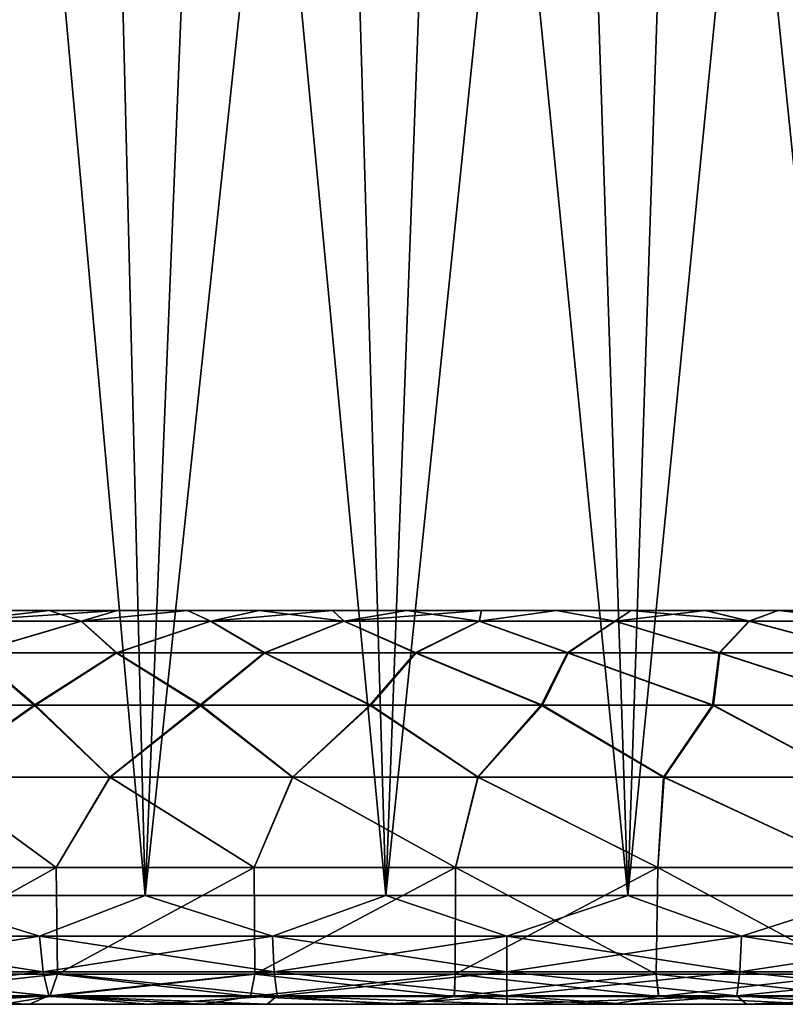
# Model space of a CAD drawing. Header units: millimetres. Extents: x -682 to 137, y -14 to 967.
# Tile 219 of 256: x -25 to 14, y 0 to 50. Entities that reach past the tile are written whole.
import ezdxf

# ---------------------------------------------------------------- set-up
doc = ezdxf.new("R2010")
doc.units = ezdxf.units.MM
doc.header["$LTSCALE"] = 65.185185
for name, color, linetype in [('4033', 7, 'CONTINUOUS'), ('4034', 7, 'CONTINUOUS'), ('4035', 7, 'CONTINUOUS'), ('4039', 7, 'CONTINUOUS'), ('4044', 7, 'CONTINUOUS'), ('4046', 7, 'CONTINUOUS'), ('4047', 7, 'CONTINUOUS'), ('4063', 7, 'CONTINUOUS')]:
    doc.layers.add(name, color=color, linetype=linetype)

msp = doc.modelspace()

# ---------------------------------------------------------------- linework, layer by layer
at = {"layer": '4033', "color": 7, "linetype": 'CONTINUOUS', "true_color": 0xa2afbf}
for points in [[(-88.899, 0, -97.504), (-84.299, 0, -101.506), (-15.396, 0, -98.263), (-88.899, 0, -97.504)], [(-25.572, 0, -96.119), (-88.899, 0, -97.504), (-15.396, 0, -98.263), (-25.572, 0, -96.119)], [(-84.299, 0, 101.506), (-88.899, 0, 97.504), (84.299, 0, 101.506), (-84.299, 0, 101.506)], [(84.299, 0, 101.506), (-88.899, 0, 97.504), (-5.064, 0, 99.333), (84.299, 0, 101.506)], [(-5.064, 0, 99.333), (-88.899, 0, 97.504), (-15.401, 0, 98.262), (-5.064, 0, 99.333)], [(-15.401, 0, 98.262), (-88.899, 0, 97.504), (-25.577, 0, 96.118), (-15.401, 0, 98.262)], [(84.299, 0, -101.506), (88.899, 0, -97.504), (-84.299, 0, -101.506), (84.299, 0, -101.506)], [(-84.299, 0, -101.506), (88.899, 0, -97.504), (5.349, 0, -99.319), (-84.299, 0, -101.506)], [(-79.515, 0, -105.296), (84.299, 0, -101.506), (-84.299, 0, -101.506), (-79.515, 0, -105.296)], [(-15.396, 0, -98.263), (-84.299, 0, -101.506), (-5.058, 0, -99.333), (-15.396, 0, -98.263)], [(-5.058, 0, -99.333), (-84.299, 0, -101.506), (5.349, 0, -99.319), (-5.058, 0, -99.333)], [(-79.515, 0, 105.296), (-84.299, 0, 101.506), (79.515, 0, 105.296), (-79.515, 0, 105.296)], [(79.515, 0, 105.296), (-84.299, 0, 101.506), (84.299, 0, 101.506), (79.515, 0, 105.296)], [(79.515, 0, -105.296), (84.299, 0, -101.506), (-79.515, 0, -105.296), (79.515, 0, -105.296)], [(-74.575, 0, -108.851), (79.515, 0, -105.296), (-79.515, 0, -105.296), (-74.575, 0, -108.851)], [(-74.575, 0, 108.851), (-79.515, 0, 105.296), (74.575, 0, 108.851), (-74.575, 0, 108.851)], [(74.575, 0, 108.851), (-79.515, 0, 105.296), (79.515, 0, 105.296), (74.575, 0, 108.851)], [(74.575, 0, -108.851), (79.515, 0, -105.296), (-74.575, 0, -108.851), (74.575, 0, -108.851)], [(-69.465, 0, -112.18), (74.575, 0, -108.851), (-74.575, 0, -108.851), (-69.465, 0, -112.18)], [(-69.465, 0, 112.18), (-74.575, 0, 108.851), (69.465, 0, 112.18), (-69.465, 0, 112.18)], [(69.465, 0, 112.18), (-74.575, 0, 108.851), (74.575, 0, 108.851), (69.465, 0, 112.18)], [(69.465, 0, -112.18), (74.575, 0, -108.851), (-69.465, 0, -112.18), (69.465, 0, -112.18)], [(-64.204, 0, -115.272), (69.465, 0, -112.18), (-69.465, 0, -112.18), (-64.204, 0, -115.272)], [(-64.204, 0, 115.272), (-69.465, 0, 112.18), (64.204, 0, 115.272), (-64.204, 0, 115.272)], [(64.204, 0, 115.272), (-69.465, 0, 112.18), (69.465, 0, 112.18), (64.204, 0, 115.272)], [(64.204, 0, -115.272), (69.465, 0, -112.18), (-64.204, 0, -115.272), (64.204, 0, -115.272)], [(-58.821, 0, -118.11), (64.204, 0, -115.272), (-64.204, 0, -115.272), (-58.821, 0, -118.11)], [(-58.821, 0, 118.11), (-64.204, 0, 115.272), (58.821, 0, 118.11), (-58.821, 0, 118.11)], [(58.821, 0, 118.11), (-64.204, 0, 115.272), (64.204, 0, 115.272), (58.821, 0, 118.11)], [(58.821, 0, -118.11), (64.204, 0, -115.272), (-58.821, 0, -118.11), (58.821, 0, -118.11)], [(-53.3, 0, -120.702), (58.821, 0, -118.11), (-58.821, 0, -118.11), (-53.3, 0, -120.702)], [(-53.3, 0, 120.702), (-58.821, 0, 118.11), (53.3, 0, 120.702), (-53.3, 0, 120.702)], [(53.3, 0, 120.702), (-58.821, 0, 118.11), (58.821, 0, 118.11), (53.3, 0, 120.702)], [(53.3, 0, -120.702), (58.821, 0, -118.11), (-53.3, 0, -120.702), (53.3, 0, -120.702)], [(-47.662, 0, -123.037), (53.3, 0, -120.702), (-53.3, 0, -120.702), (-47.662, 0, -123.037)], [(-47.662, 0, 123.037), (-53.3, 0, 120.702), (47.662, 0, 123.037), (-47.662, 0, 123.037)], [(47.662, 0, 123.037), (-53.3, 0, 120.702), (53.3, 0, 120.702), (47.662, 0, 123.037)], [(47.662, 0, -123.037), (53.3, 0, -120.702), (-47.662, 0, -123.037), (47.662, 0, -123.037)], [(-41.938, 0, -125.104), (47.662, 0, -123.037), (-47.662, 0, -123.037), (-41.938, 0, -125.104)], [(-41.938, 0, 125.104), (-47.662, 0, 123.037), (41.938, 0, 125.104), (-41.938, 0, 125.104)], [(41.938, 0, 125.104), (-47.662, 0, 123.037), (47.662, 0, 123.037), (41.938, 0, 125.104)], [(41.938, 0, -125.104), (47.662, 0, -123.037), (-41.938, 0, -125.104), (41.938, 0, -125.104)], [(-36.111, 0, -126.908), (41.938, 0, -125.104), (-41.938, 0, -125.104), (-36.111, 0, -126.908)], [(-36.111, 0, 126.908), (-41.938, 0, 125.104), (36.111, 0, 126.908), (-36.111, 0, 126.908)], [(36.111, 0, 126.908), (-41.938, 0, 125.104), (41.938, 0, 125.104), (36.111, 0, 126.908)], [(36.111, 0, -126.908), (41.938, 0, -125.104), (-36.111, 0, -126.908), (36.111, 0, -126.908)], [(-30.206, 0, -128.443), (36.111, 0, -126.908), (-36.111, 0, -126.908), (-30.206, 0, -128.443)], [(-30.206, 0, 128.443), (-36.111, 0, 126.908), (30.206, 0, 128.443), (-30.206, 0, 128.443)], [(30.206, 0, 128.443), (-36.111, 0, 126.908), (36.111, 0, 126.908), (30.206, 0, 128.443)], [(30.206, 0, -128.443), (36.111, 0, -126.908), (-30.206, 0, -128.443), (30.206, 0, -128.443)], [(-24.251, 0, -129.699), (30.206, 0, -128.443), (-30.206, 0, -128.443), (-24.251, 0, -129.699)], [(-24.251, 0, 129.699), (-30.206, 0, 128.443), (24.251, 0, 129.699), (-24.251, 0, 129.699)], [(24.251, 0, 129.699), (-30.206, 0, 128.443), (30.206, 0, 128.443), (24.251, 0, 129.699)], [(24.251, 0, -129.699), (30.206, 0, -128.443), (-24.251, 0, -129.699), (24.251, 0, -129.699)], [(-18.231, 0, -130.68), (24.251, 0, -129.699), (-24.251, 0, -129.699), (-18.231, 0, -130.68)], [(-18.231, 0, 130.68), (-24.251, 0, 129.699), (18.231, 0, 130.68), (-18.231, 0, 130.68)], [(18.231, 0, 130.68), (-24.251, 0, 129.699), (24.251, 0, 129.699), (18.231, 0, 130.68)], [(18.231, 0, -130.68), (24.251, 0, -129.699), (-18.231, 0, -130.68), (18.231, 0, -130.68)], [(-12.17, 0, -131.384), (18.231, 0, -130.68), (-18.231, 0, -130.68), (-12.17, 0, -131.384)], [(-12.17, 0, 131.384), (-18.231, 0, 130.68), (12.17, 0, 131.384), (-12.17, 0, 131.384)], [(12.17, 0, 131.384), (-18.231, 0, 130.68), (18.231, 0, 130.68), (12.17, 0, 131.384)], [(12.17, 0, -131.384), (18.231, 0, -130.68), (-12.17, 0, -131.384), (12.17, 0, -131.384)], [(-6.099, 0, -131.806), (12.17, 0, -131.384), (-12.17, 0, -131.384), (-6.099, 0, -131.806)], [(-6.099, 0, 131.806), (-12.17, 0, 131.384), (6.099, 0, 131.806), (-6.099, 0, 131.806)], [(6.099, 0, 131.806), (-12.17, 0, 131.384), (12.17, 0, 131.384), (6.099, 0, 131.806)], [(6.099, 0, -131.806), (12.17, 0, -131.384), (-6.099, 0, -131.806), (6.099, 0, -131.806)], [(0, 0, -131.946), (6.099, 0, -131.806), (-6.099, 0, -131.806), (0, 0, -131.946)], [(0, 0, 131.946), (-6.099, 0, 131.806), (6.099, 0, 131.806), (0, 0, 131.946)], [(5.343, 0, 99.319), (84.299, 0, 101.506), (-5.064, 0, 99.333), (5.343, 0, 99.319)], [(15.689, 0, 98.216), (84.299, 0, 101.506), (5.343, 0, 99.319), (15.689, 0, 98.216)], [(5.349, 0, -99.319), (88.899, 0, -97.504), (15.694, 0, -98.216), (5.349, 0, -99.319)]]:
    msp.add_3dface(points, dxfattribs=at)
at = {"layer": '4034', "color": 7, "linetype": 'CONTINUOUS', "true_color": 0xa2afbf}
for points in [[(-30.467, 5.523, 133.487), (-18.379, 5.523, 135.68), (-26.5, 95.523, 124.675), (-30.467, 5.523, 133.487)], [(-26.5, 95.523, 124.675), (-18.379, 5.523, 135.68), (-20.632, 95.523, 125.779), (-26.5, 95.523, 124.675)], [(-20.632, 95.523, 125.779), (-18.379, 5.523, 135.68), (-14.719, 95.523, 126.607), (-20.632, 95.523, 125.779)], [(-18.379, 5.523, 135.68), (-6.143, 5.523, 136.782), (-14.719, 95.523, 126.607), (-18.379, 5.523, 135.68)], [(-14.719, 95.523, 126.607), (-6.143, 5.523, 136.782), (-8.774, 95.523, 127.158), (-14.719, 95.523, 126.607)], [(-8.774, 95.523, 127.158), (-6.143, 5.523, 136.782), (-2.809, 95.523, 127.429), (-8.774, 95.523, 127.158)], [(-6.143, 5.523, 136.782), (6.143, 5.523, 136.782), (-2.809, 95.523, 127.429), (-6.143, 5.523, 136.782)], [(-2.809, 95.523, 127.429), (6.143, 5.523, 136.782), (3.161, 95.523, 127.421), (-2.809, 95.523, 127.429)], [(3.161, 95.523, 127.421), (6.143, 5.523, 136.782), (9.125, 95.523, 127.133), (3.161, 95.523, 127.421)], [(6.143, 5.523, 136.782), (18.379, 5.523, 135.68), (9.125, 95.523, 127.133), (6.143, 5.523, 136.782)], [(9.125, 95.523, 127.133), (18.379, 5.523, 135.68), (15.069, 95.523, 126.566), (9.125, 95.523, 127.133)]]:
    msp.add_3dface(points, dxfattribs=at)
at = {"layer": '4035', "color": 7, "linetype": 'CONTINUOUS', "true_color": 0xa2afbf}
for points in [[(-18.379, 5.523, -135.68), (-30.467, 5.523, -133.487), (-20.632, 95.523, -125.779), (-18.379, 5.523, -135.68)], [(-20.632, 95.523, -125.779), (-30.467, 5.523, -133.487), (-26.5, 95.523, -124.675), (-20.632, 95.523, -125.779)], [(-14.719, 95.523, -126.607), (-18.379, 5.523, -135.68), (-20.632, 95.523, -125.779), (-14.719, 95.523, -126.607)], [(-6.143, 5.523, -136.782), (-18.379, 5.523, -135.68), (-8.774, 95.523, -127.158), (-6.143, 5.523, -136.782)], [(-8.774, 95.523, -127.158), (-18.379, 5.523, -135.68), (-14.719, 95.523, -126.607), (-8.774, 95.523, -127.158)], [(-2.809, 95.523, -127.429), (-6.143, 5.523, -136.782), (-8.774, 95.523, -127.158), (-2.809, 95.523, -127.429)], [(6.143, 5.523, -136.782), (-6.143, 5.523, -136.782), (3.161, 95.523, -127.421), (6.143, 5.523, -136.782)], [(3.161, 95.523, -127.421), (-6.143, 5.523, -136.782), (-2.809, 95.523, -127.429), (3.161, 95.523, -127.421)], [(9.125, 95.523, -127.133), (6.143, 5.523, -136.782), (3.161, 95.523, -127.421), (9.125, 95.523, -127.133)], [(18.379, 5.523, -135.68), (6.143, 5.523, -136.782), (15.069, 95.523, -126.566), (18.379, 5.523, -135.68)], [(15.069, 95.523, -126.566), (6.143, 5.523, -136.782), (9.125, 95.523, -127.133), (15.069, 95.523, -126.566)]]:
    msp.add_3dface(points, dxfattribs=at)
at = {"layer": '4039', "color": 7, "linetype": 'CONTINUOUS', "true_color": 0xa2afbf}
for points in [[(-46.878, 20, 23.77), (-48.441, 20, 20.393), (47.671, 20, 22.133), (-46.878, 20, 23.77)], [(47.671, 20, 22.133), (-48.441, 20, 20.393), (49.148, 20, 18.621), (47.671, 20, 22.133)], [(49.148, 20, 18.621), (-48.441, 20, 20.393), (-44.637, 20, 16.823), (49.148, 20, 18.621)], [(47.671, 20, -22.133), (49.148, 20, -18.621), (-48.441, 20, -20.393), (47.671, 20, -22.133)], [(-48.441, 20, -20.393), (49.148, 20, -18.621), (-44.621, 20, -16.805), (-48.441, 20, -20.393)], [(-46.878, 20, -23.77), (47.671, 20, -22.133), (-48.441, 20, -20.393), (-46.878, 20, -23.77)], [(-45.085, 20, 27.016), (-46.878, 20, 23.77), (45.945, 20, 25.522), (-45.085, 20, 27.016)], [(45.945, 20, 25.522), (-46.878, 20, 23.77), (47.671, 20, 22.133), (45.945, 20, 25.522)], [(45.945, 20, -25.522), (47.671, 20, -22.133), (-46.878, 20, -23.77), (45.945, 20, -25.522)], [(-45.085, 20, -27.016), (45.945, 20, -25.522), (-46.878, 20, -23.77), (-45.085, 20, -27.016)], [(-43.057, 20, 30.138), (-45.085, 20, 27.016), (43.971, 20, 28.79), (-43.057, 20, 30.138)], [(43.971, 20, 28.79), (-45.085, 20, 27.016), (45.945, 20, 25.522), (43.971, 20, 28.79)], [(43.971, 20, -28.79), (45.945, 20, -25.522), (-45.085, 20, -27.016), (43.971, 20, -28.79)], [(-43.057, 20, -30.138), (43.971, 20, -28.79), (-45.085, 20, -27.016), (-43.057, 20, -30.138)], [(50.369, 20, 15.01), (49.148, 20, 18.621), (-44.637, 20, 16.823), (50.369, 20, 15.01)], [(-41.644, 20, 12.576), (50.369, 20, 15.01), (-44.637, 20, 16.823), (-41.644, 20, 12.576)], [(49.148, 20, -18.621), (50.369, 20, -15.01), (-44.621, 20, -16.805), (49.148, 20, -18.621)], [(-44.621, 20, -16.805), (50.369, 20, -15.01), (-41.573, 20, -12.45), (-44.621, 20, -16.805)], [(-40.792, 20, 33.139), (-43.057, 20, 30.138), (41.775, 20, 31.893), (-40.792, 20, 33.139)], [(41.775, 20, 31.893), (-43.057, 20, 30.138), (43.971, 20, 28.79), (41.775, 20, 31.893)], [(41.775, 20, -31.893), (43.971, 20, -28.79), (-43.057, 20, -30.138), (41.775, 20, -31.893)], [(-40.792, 20, -33.139), (41.775, 20, -31.893), (-43.057, 20, -30.138), (-40.792, 20, -33.139)], [(51.321, 20, 11.334), (50.369, 20, 15.01), (-41.644, 20, 12.576), (51.321, 20, 11.334)], [(-39.565, 20, 7.804), (51.321, 20, 11.334), (-41.644, 20, 12.576), (-39.565, 20, 7.804)], [(50.369, 20, -15.01), (51.321, 20, -11.334), (-41.573, 20, -12.45), (50.369, 20, -15.01)], [(-41.573, 20, -12.45), (51.321, 20, -11.334), (-39.498, 20, -7.591), (-41.573, 20, -12.45)], [(-38.324, 20, 35.967), (-40.792, 20, 33.139), (39.349, 20, 34.841), (-38.324, 20, 35.967)], [(39.349, 20, 34.841), (-40.792, 20, 33.139), (41.775, 20, 31.893), (39.349, 20, 34.841)], [(39.349, 20, -34.841), (41.775, 20, -31.893), (-40.792, 20, -33.139), (39.349, 20, -34.841)], [(-38.324, 20, -35.967), (39.349, 20, -34.841), (-40.792, 20, -33.139), (-38.324, 20, -35.967)], [(52.008, 20, 7.582), (51.321, 20, 11.334), (-39.565, 20, 7.804), (52.008, 20, 7.582)], [(-38.493, 20, 2.712), (52.008, 20, 7.582), (-39.565, 20, 7.804), (-38.493, 20, 2.712)], [(52.008, 20, -7.582), (52.42, 20, -3.806), (-39.498, 20, -7.591), (52.008, 20, -7.582)], [(-39.498, 20, -7.591), (52.42, 20, -3.806), (-38.471, 20, -2.492), (-39.498, 20, -7.591)], [(51.321, 20, -11.334), (52.008, 20, -7.582), (-39.498, 20, -7.591), (51.321, 20, -11.334)], [(52.42, 20, 3.806), (52.008, 20, 7.582), (-38.493, 20, 2.712), (52.42, 20, 3.806)], [(52.557, 20, 0), (52.42, 20, 3.806), (-38.493, 20, 2.712), (52.557, 20, 0)], [(-38.471, 20, -2.492), (52.557, 20, 0), (-38.493, 20, 2.712), (-38.471, 20, -2.492)], [(52.42, 20, -3.806), (52.557, 20, 0), (-38.471, 20, -2.492), (52.42, 20, -3.806)], [(-35.652, 20, 38.616), (-38.324, 20, 35.967), (36.721, 20, 37.602), (-35.652, 20, 38.616)], [(36.721, 20, 37.602), (-38.324, 20, 35.967), (39.349, 20, 34.841), (36.721, 20, 37.602)], [(36.721, 20, -37.602), (39.349, 20, -34.841), (-38.324, 20, -35.967), (36.721, 20, -37.602)], [(-35.652, 20, -38.616), (36.721, 20, -37.602), (-38.324, 20, -35.967), (-35.652, 20, -38.616)], [(-32.792, 20, 41.074), (-35.652, 20, 38.616), (33.9, 20, 40.163), (-32.792, 20, 41.074)], [(33.9, 20, 40.163), (-35.652, 20, 38.616), (36.721, 20, 37.602), (33.9, 20, 40.163)], [(33.9, 20, -40.163), (36.721, 20, -37.602), (-35.652, 20, -38.616), (33.9, 20, -40.163)], [(-32.792, 20, -41.074), (33.9, 20, -40.163), (-35.652, 20, -38.616), (-32.792, 20, -41.074)], [(-29.767, 20, 43.315), (-32.792, 20, 41.074), (30.893, 20, 42.52), (-29.767, 20, 43.315)], [(30.893, 20, 42.52), (-32.792, 20, 41.074), (33.9, 20, 40.163), (30.893, 20, 42.52)], [(30.893, 20, -42.52), (33.9, 20, -40.163), (-32.792, 20, -41.074), (30.893, 20, -42.52)], [(-29.767, 20, -43.315), (30.893, 20, -42.52), (-32.792, 20, -41.074), (-29.767, 20, -43.315)], [(-26.57, 20, 45.346), (-29.767, 20, 43.315), (27.736, 20, 44.643), (-26.57, 20, 45.346)], [(27.736, 20, 44.643), (-29.767, 20, 43.315), (30.893, 20, 42.52), (27.736, 20, 44.643)], [(27.736, 20, -44.643), (30.893, 20, -42.52), (-29.767, 20, -43.315), (27.736, 20, -44.643)], [(-26.57, 20, -45.346), (27.736, 20, -44.643), (-29.767, 20, -43.315), (-26.57, 20, -45.346)], [(-23.245, 20, 47.138), (-26.57, 20, 45.346), (24.418, 20, 46.54), (-23.245, 20, 47.138)], [(24.418, 20, 46.54), (-26.57, 20, 45.346), (27.736, 20, 44.643), (24.418, 20, 46.54)], [(24.418, 20, -46.54), (27.736, 20, -44.643), (-26.57, 20, -45.346), (24.418, 20, -46.54)], [(-23.245, 20, -47.138), (24.418, 20, -46.54), (-26.57, 20, -45.346), (-23.245, 20, -47.138)], [(-19.787, 20, 48.69), (-23.245, 20, 47.138), (20.983, 20, 48.188), (-19.787, 20, 48.69)], [(20.983, 20, 48.188), (-23.245, 20, 47.138), (24.418, 20, 46.54), (20.983, 20, 48.188)], [(20.983, 20, -48.188), (24.418, 20, -46.54), (-23.245, 20, -47.138), (20.983, 20, -48.188)], [(-19.787, 20, -48.69), (20.983, 20, -48.188), (-23.245, 20, -47.138), (-19.787, 20, -48.69)], [(-16.221, 20, 49.992), (-19.787, 20, 48.69), (17.433, 20, 49.581), (-16.221, 20, 49.992)], [(17.433, 20, 49.581), (-19.787, 20, 48.69), (20.983, 20, 48.188), (17.433, 20, 49.581)], [(17.433, 20, -49.581), (20.983, 20, -48.188), (-19.787, 20, -48.69), (17.433, 20, -49.581)], [(-16.221, 20, -49.992), (17.433, 20, -49.581), (-19.787, 20, -48.69), (-16.221, 20, -49.992)], [(-12.578, 20, 51.03), (-16.221, 20, 49.992), (13.787, 20, 50.717), (-12.578, 20, 51.03)], [(13.787, 20, 50.717), (-16.221, 20, 49.992), (17.433, 20, 49.581), (13.787, 20, 50.717)], [(13.787, 20, -50.717), (17.433, 20, -49.581), (-16.221, 20, -49.992), (13.787, 20, -50.717)], [(-12.578, 20, -51.03), (13.787, 20, -50.717), (-16.221, 20, -49.992), (-12.578, 20, -51.03)], [(-8.85, 20, 51.807), (-12.578, 20, 51.03), (10.084, 20, 51.581), (-8.85, 20, 51.807)], [(10.084, 20, 51.581), (-12.578, 20, 51.03), (13.787, 20, 50.717), (10.084, 20, 51.581)], [(10.084, 20, -51.581), (13.787, 20, -50.717), (-12.578, 20, -51.03), (10.084, 20, -51.581)], [(-8.85, 20, -51.807), (10.084, 20, -51.581), (-12.578, 20, -51.03), (-8.85, 20, -51.807)], [(-5.09, 20, 52.311), (-8.85, 20, 51.807), (6.311, 20, 52.177), (-5.09, 20, 52.311)], [(6.311, 20, 52.177), (-8.85, 20, 51.807), (10.084, 20, 51.581), (6.311, 20, 52.177)], [(6.311, 20, -52.177), (10.084, 20, -51.581), (-8.85, 20, -51.807), (6.311, 20, -52.177)], [(-5.09, 20, -52.311), (6.311, 20, -52.177), (-8.85, 20, -51.807), (-5.09, 20, -52.311)], [(-1.287, 20, 52.541), (-5.09, 20, 52.311), (2.522, 20, 52.498), (-1.287, 20, 52.541)], [(2.522, 20, 52.498), (-5.09, 20, 52.311), (6.311, 20, 52.177), (2.522, 20, 52.498)], [(2.522, 20, -52.498), (6.311, 20, -52.177), (-5.09, 20, -52.311), (2.522, 20, -52.498)], [(-1.287, 20, -52.541), (2.522, 20, -52.498), (-5.09, 20, -52.311), (-1.287, 20, -52.541)]]:
    msp.add_3dface(points, dxfattribs=at)
at = {"layer": '4044', "color": 7, "linetype": 'CONTINUOUS', "true_color": 0xa2afbf}
for points in [[(-23.245, 20, -47.138), (-26.57, 20, -45.346), (-27.915, 19.459, -53.782), (-23.245, 20, -47.138)], [(-23.245, 20, -47.138), (-27.915, 19.459, -53.782), (-21.624, 19.459, -56.605), (-23.245, 20, -47.138)], [(-26.57, 20, 45.346), (-23.245, 20, 47.138), (-27.897, 19.459, 53.792), (-26.57, 20, 45.346)], [(-23.245, 20, 47.138), (-19.787, 20, 48.69), (-27.897, 19.459, 53.792), (-23.245, 20, 47.138)], [(-19.787, 20, 48.69), (-21.605, 19.459, 56.613), (-27.897, 19.459, 53.792), (-19.787, 20, 48.69)], [(-19.787, 20, -48.69), (-23.245, 20, -47.138), (-21.624, 19.459, -56.605), (-19.787, 20, -48.69)], [(-16.221, 20, -49.992), (-19.787, 20, -48.69), (-21.624, 19.459, -56.605), (-16.221, 20, -49.992)], [(-16.221, 20, -49.992), (-21.624, 19.459, -56.605), (-15.054, 19.459, -58.696), (-16.221, 20, -49.992)], [(-19.787, 20, 48.69), (-16.221, 20, 49.992), (-21.605, 19.459, 56.613), (-19.787, 20, 48.69)], [(-16.221, 20, 49.992), (-15.033, 19.459, 58.701), (-21.605, 19.459, 56.613), (-16.221, 20, 49.992)], [(-16.221, 20, 49.992), (-12.578, 20, 51.03), (-15.033, 19.459, 58.701), (-16.221, 20, 49.992)], [(-12.578, 20, -51.03), (-16.221, 20, -49.992), (-15.054, 19.459, -58.696), (-12.578, 20, -51.03)], [(-12.578, 20, -51.03), (-15.054, 19.459, -58.696), (-8.288, 19.459, -60.026), (-12.578, 20, -51.03)], [(-12.578, 20, 51.03), (-8.85, 20, 51.807), (-15.033, 19.459, 58.701), (-12.578, 20, 51.03)], [(-8.85, 20, 51.807), (-8.267, 19.459, 60.029), (-15.033, 19.459, 58.701), (-8.85, 20, 51.807)], [(-8.85, 20, -51.807), (-12.578, 20, -51.03), (-8.288, 19.459, -60.026), (-8.85, 20, -51.807)], [(-8.85, 20, 51.807), (-5.09, 20, 52.311), (-8.267, 19.459, 60.029), (-8.85, 20, 51.807)], [(-5.09, 20, -52.311), (-8.85, 20, -51.807), (-8.288, 19.459, -60.026), (-5.09, 20, -52.311)], [(-5.09, 20, -52.311), (-8.288, 19.459, -60.026), (-1.415, 19.459, -60.579), (-5.09, 20, -52.311)], [(-5.09, 20, 52.311), (-1.287, 20, 52.541), (-8.267, 19.459, 60.029), (-5.09, 20, 52.311)], [(-1.287, 20, 52.541), (-1.394, 19.459, 60.579), (-8.267, 19.459, 60.029), (-1.287, 20, 52.541)], [(-1.287, 20, -52.541), (-5.09, 20, -52.311), (-1.415, 19.459, -60.579), (-1.287, 20, -52.541)], [(2.522, 20, -52.498), (-1.287, 20, -52.541), (-1.415, 19.459, -60.579), (2.522, 20, -52.498)], [(2.522, 20, -52.498), (-1.415, 19.459, -60.579), (5.477, 19.459, -60.347), (2.522, 20, -52.498)], [(-1.287, 20, 52.541), (2.522, 20, 52.498), (-1.394, 19.459, 60.579), (-1.287, 20, 52.541)], [(2.522, 20, 52.498), (5.498, 19.459, 60.345), (-1.394, 19.459, 60.579), (2.522, 20, 52.498)], [(2.522, 20, 52.498), (6.311, 20, 52.177), (5.498, 19.459, 60.345), (2.522, 20, 52.498)], [(6.311, 20, -52.177), (2.522, 20, -52.498), (5.477, 19.459, -60.347), (6.311, 20, -52.177)], [(6.311, 20, -52.177), (5.477, 19.459, -60.347), (12.297, 19.459, -59.334), (6.311, 20, -52.177)], [(6.311, 20, 52.177), (10.084, 20, 51.581), (5.498, 19.459, 60.345), (6.311, 20, 52.177)], [(10.084, 20, 51.581), (12.318, 19.459, 59.33), (5.498, 19.459, 60.345), (10.084, 20, 51.581)], [(10.084, 20, -51.581), (6.311, 20, -52.177), (12.297, 19.459, -59.334), (10.084, 20, -51.581)], [(10.084, 20, 51.581), (13.787, 20, 50.717), (12.318, 19.459, 59.33), (10.084, 20, 51.581)], [(13.787, 20, -50.717), (10.084, 20, -51.581), (12.297, 19.459, -59.334), (13.787, 20, -50.717)], [(13.787, 20, -50.717), (12.297, 19.459, -59.334), (18.959, 19.459, -57.553), (13.787, 20, -50.717)], [(13.787, 20, 50.717), (18.979, 19.459, 57.546), (12.318, 19.459, 59.33), (13.787, 20, 50.717)], [(13.787, 20, 50.717), (17.433, 20, 49.581), (18.979, 19.459, 57.546), (13.787, 20, 50.717)], [(17.433, 20, -49.581), (13.787, 20, -50.717), (18.959, 19.459, -57.553), (17.433, 20, -49.581)], [(-21.624, 19.459, -56.605), (-27.915, 19.459, -53.782), (-27.112, 17.845, -62.901), (-21.624, 19.459, -56.605)], [(-27.897, 19.459, 53.792), (-21.605, 19.459, 56.613), (-27.079, 17.845, 62.915), (-27.897, 19.459, 53.792)], [(-19.846, 17.845, -65.557), (-21.624, 19.459, -56.605), (-27.112, 17.845, -62.901), (-19.846, 17.845, -65.557)], [(-27.079, 17.845, 62.915), (-21.605, 19.459, 56.613), (-19.812, 17.845, 65.567), (-27.079, 17.845, 62.915)], [(-15.054, 19.459, -58.696), (-21.624, 19.459, -56.605), (-19.846, 17.845, -65.557), (-15.054, 19.459, -58.696)], [(-21.605, 19.459, 56.613), (-15.033, 19.459, 58.701), (-19.812, 17.845, 65.567), (-21.605, 19.459, 56.613)], [(-12.327, 17.845, -67.377), (-15.054, 19.459, -58.696), (-19.846, 17.845, -65.557), (-12.327, 17.845, -67.377)], [(-19.812, 17.845, 65.567), (-15.033, 19.459, 58.701), (-12.292, 17.845, 67.383), (-19.812, 17.845, 65.567)], [(-8.288, 19.459, -60.026), (-15.054, 19.459, -58.696), (-12.327, 17.845, -67.377), (-8.288, 19.459, -60.026)], [(-15.033, 19.459, 58.701), (-8.267, 19.459, 60.029), (-12.292, 17.845, 67.383), (-15.033, 19.459, 58.701)], [(-4.651, 17.845, -68.337), (-8.288, 19.459, -60.026), (-12.327, 17.845, -67.377), (-4.651, 17.845, -68.337)], [(-12.292, 17.845, 67.383), (-8.267, 19.459, 60.029), (-4.616, 17.845, 68.339), (-12.292, 17.845, 67.383)], [(-1.415, 19.459, -60.579), (-8.288, 19.459, -60.026), (-4.651, 17.845, -68.337), (-1.415, 19.459, -60.579)], [(-8.267, 19.459, 60.029), (-1.394, 19.459, 60.579), (-4.616, 17.845, 68.339), (-8.267, 19.459, 60.029)], [(3.084, 17.845, -68.426), (-1.415, 19.459, -60.579), (-4.651, 17.845, -68.337), (3.084, 17.845, -68.426)], [(-4.616, 17.845, 68.339), (-1.394, 19.459, 60.579), (3.12, 17.845, 68.424), (-4.616, 17.845, 68.339)], [(5.477, 19.459, -60.347), (-1.415, 19.459, -60.579), (3.084, 17.845, -68.426), (5.477, 19.459, -60.347)], [(-1.394, 19.459, 60.579), (5.498, 19.459, 60.345), (3.12, 17.845, 68.424), (-1.394, 19.459, 60.579)], [(10.78, 17.845, -67.641), (5.477, 19.459, -60.347), (3.084, 17.845, -68.426), (10.78, 17.845, -67.641)], [(3.12, 17.845, 68.424), (5.498, 19.459, 60.345), (10.815, 17.845, 67.636), (3.12, 17.845, 68.424)], [(12.297, 19.459, -59.334), (5.477, 19.459, -60.347), (10.78, 17.845, -67.641), (12.297, 19.459, -59.334)], [(5.498, 19.459, 60.345), (12.318, 19.459, 59.33), (10.815, 17.845, 67.636), (5.498, 19.459, 60.345)], [(18.338, 17.845, -65.995), (12.297, 19.459, -59.334), (10.78, 17.845, -67.641), (18.338, 17.845, -65.995)], [(10.815, 17.845, 67.636), (12.318, 19.459, 59.33), (18.373, 17.845, 65.985), (10.815, 17.845, 67.636)], [(18.959, 19.459, -57.553), (12.297, 19.459, -59.334), (18.338, 17.845, -65.995), (18.959, 19.459, -57.553)], [(12.318, 19.459, 59.33), (18.979, 19.459, 57.546), (18.373, 17.845, 65.985), (12.318, 19.459, 59.33)], [(-24.007, 15.186, -72.221), (-27.112, 17.845, -62.901), (-32.11, 15.186, -69.002), (-24.007, 15.186, -72.221)], [(-32.056, 15.186, 69.027), (-27.079, 17.845, 62.915), (-23.951, 15.186, 72.24), (-32.056, 15.186, 69.027)], [(-19.846, 17.845, -65.557), (-27.112, 17.845, -62.901), (-24.007, 15.186, -72.221), (-19.846, 17.845, -65.557)], [(-27.079, 17.845, 62.915), (-19.812, 17.845, 65.567), (-23.951, 15.186, 72.24), (-27.079, 17.845, 62.915)], [(-15.589, 15.186, -74.493), (-19.846, 17.845, -65.557), (-24.007, 15.186, -72.221), (-15.589, 15.186, -74.493)], [(-23.951, 15.186, 72.24), (-19.812, 17.845, 65.567), (-15.531, 15.186, 74.505), (-23.951, 15.186, 72.24)], [(-12.327, 17.845, -67.377), (-19.846, 17.845, -65.557), (-15.589, 15.186, -74.493), (-12.327, 17.845, -67.377)], [(-19.812, 17.845, 65.567), (-12.292, 17.845, 67.383), (-15.531, 15.186, 74.505), (-19.812, 17.845, 65.567)], [(-6.967, 15.186, -75.788), (-12.327, 17.845, -67.377), (-15.589, 15.186, -74.493), (-6.967, 15.186, -75.788)], [(-15.531, 15.186, 74.505), (-12.292, 17.845, 67.383), (-6.908, 15.186, 75.793), (-15.531, 15.186, 74.505)], [(-4.651, 17.845, -68.337), (-12.327, 17.845, -67.377), (-6.967, 15.186, -75.788), (-4.651, 17.845, -68.337)], [(-12.292, 17.845, 67.383), (-4.616, 17.845, 68.339), (-6.908, 15.186, 75.793), (-12.292, 17.845, 67.383)], [(1.747, 15.186, -76.087), (-4.651, 17.845, -68.337), (-6.967, 15.186, -75.788), (1.747, 15.186, -76.087)], [(-6.908, 15.186, 75.793), (-4.616, 17.845, 68.339), (1.806, 15.186, 76.086), (-6.908, 15.186, 75.793)], [(3.084, 17.845, -68.426), (-4.651, 17.845, -68.337), (1.747, 15.186, -76.087), (3.084, 17.845, -68.426)], [(-4.616, 17.845, 68.339), (3.12, 17.845, 68.424), (1.806, 15.186, 76.086), (-4.616, 17.845, 68.339)], [(10.438, 15.186, -75.388), (3.084, 17.845, -68.426), (1.747, 15.186, -76.087), (10.438, 15.186, -75.388)], [(1.806, 15.186, 76.086), (3.12, 17.845, 68.424), (10.497, 15.186, 75.38), (1.806, 15.186, 76.086)], [(10.78, 17.845, -67.641), (3.084, 17.845, -68.426), (10.438, 15.186, -75.388), (10.78, 17.845, -67.641)], [(3.12, 17.845, 68.424), (10.815, 17.845, 67.636), (10.497, 15.186, 75.38), (3.12, 17.845, 68.424)], [(18.992, 15.186, -73.699), (10.78, 17.845, -67.641), (10.438, 15.186, -75.388), (18.992, 15.186, -73.699)], [(10.497, 15.186, 75.38), (10.815, 17.845, 67.636), (19.049, 15.186, 73.685), (10.497, 15.186, 75.38)], [(18.338, 17.845, -65.995), (10.78, 17.845, -67.641), (18.992, 15.186, -73.699), (18.338, 17.845, -65.995)], [(10.815, 17.845, 67.636), (18.373, 17.845, 65.985), (19.049, 15.186, 73.685), (10.815, 17.845, 67.636)], [(-24.007, 15.186, -72.221), (-32.11, 15.186, -69.002), (-29.195, 11.53, -78.01), (-24.007, 15.186, -72.221)], [(-32.056, 15.186, 69.027), (-23.951, 15.186, 72.24), (-29.171, 11.53, 78.019), (-32.056, 15.186, 69.027)], [(-20.175, 11.53, -80.814), (-24.007, 15.186, -72.221), (-29.195, 11.53, -78.01), (-20.175, 11.53, -80.814)], [(-29.171, 11.53, 78.019), (-23.951, 15.186, 72.24), (-20.151, 11.53, 80.82), (-29.171, 11.53, 78.019)], [(-15.589, 15.186, -74.493), (-24.007, 15.186, -72.221), (-20.175, 11.53, -80.814), (-15.589, 15.186, -74.493)], [(-23.951, 15.186, 72.24), (-15.531, 15.186, 74.505), (-20.151, 11.53, 80.82), (-23.951, 15.186, 72.24)], [(-10.896, 11.53, -82.578), (-15.589, 15.186, -74.493), (-20.175, 11.53, -80.814), (-10.896, 11.53, -82.578)], [(-20.151, 11.53, 80.82), (-15.531, 15.186, 74.505), (-10.872, 11.53, 82.581), (-20.151, 11.53, 80.82)], [(-6.967, 15.186, -75.788), (-15.589, 15.186, -74.493), (-10.896, 11.53, -82.578), (-6.967, 15.186, -75.788)], [(-15.531, 15.186, 74.505), (-6.908, 15.186, 75.793), (-10.872, 11.53, 82.581), (-15.531, 15.186, 74.505)], [(-1.477, 11.53, -83.281), (-6.967, 15.186, -75.788), (-10.896, 11.53, -82.578), (-1.477, 11.53, -83.281)], [(-10.872, 11.53, 82.581), (-6.908, 15.186, 75.793), (-1.453, 11.53, 83.281), (-10.872, 11.53, 82.581)], [(1.747, 15.186, -76.087), (-6.967, 15.186, -75.788), (-1.477, 11.53, -83.281), (1.747, 15.186, -76.087)], [(-6.908, 15.186, 75.793), (1.806, 15.186, 76.086), (-1.453, 11.53, 83.281), (-6.908, 15.186, 75.793)], [(7.961, 11.53, -82.913), (1.747, 15.186, -76.087), (-1.477, 11.53, -83.281), (7.961, 11.53, -82.913)], [(-1.453, 11.53, 83.281), (1.806, 15.186, 76.086), (7.985, 11.53, 82.91), (-1.453, 11.53, 83.281)], [(10.438, 15.186, -75.388), (1.747, 15.186, -76.087), (7.961, 11.53, -82.913), (10.438, 15.186, -75.388)], [(1.806, 15.186, 76.086), (10.497, 15.186, 75.38), (7.985, 11.53, 82.91), (1.806, 15.186, 76.086)], [(17.296, 11.53, -81.478), (10.438, 15.186, -75.388), (7.961, 11.53, -82.913), (17.296, 11.53, -81.478)], [(7.985, 11.53, 82.91), (10.497, 15.186, 75.38), (17.32, 11.53, 81.473), (7.985, 11.53, 82.91)], [(18.992, 15.186, -73.699), (10.438, 15.186, -75.388), (17.296, 11.53, -81.478), (18.992, 15.186, -73.699)], [(10.497, 15.186, 75.38), (19.049, 15.186, 73.685), (17.32, 11.53, 81.473), (10.497, 15.186, 75.38)], [(-32.668, 6.944, -83.782), (-22.902, 6.944, -86.96), (-29.195, 11.53, -78.01), (-32.668, 6.944, -83.782)], [(-22.901, 6.944, 86.961), (-32.667, 6.944, 83.782), (-29.171, 11.53, 78.019), (-22.901, 6.944, 86.961)], [(-22.902, 6.944, -86.96), (-20.175, 11.53, -80.814), (-29.195, 11.53, -78.01), (-22.902, 6.944, -86.96)], [(-22.901, 6.944, 86.961), (-29.171, 11.53, 78.019), (-20.151, 11.53, 80.82), (-22.901, 6.944, 86.961)], [(-22.902, 6.944, -86.96), (-12.837, 6.944, -89.004), (-20.175, 11.53, -80.814), (-22.902, 6.944, -86.96)], [(-12.836, 6.944, 89.005), (-22.901, 6.944, 86.961), (-20.151, 11.53, 80.82), (-12.836, 6.944, 89.005)], [(-12.837, 6.944, -89.004), (-10.896, 11.53, -82.578), (-20.175, 11.53, -80.814), (-12.837, 6.944, -89.004)], [(-12.836, 6.944, 89.005), (-20.151, 11.53, 80.82), (-10.872, 11.53, 82.581), (-12.836, 6.944, 89.005)], [(-12.837, 6.944, -89.004), (-2.605, 6.944, -89.888), (-10.896, 11.53, -82.578), (-12.837, 6.944, -89.004)], [(-2.604, 6.944, 89.888), (-12.836, 6.944, 89.005), (-10.872, 11.53, 82.581), (-2.604, 6.944, 89.888)], [(-2.605, 6.944, -89.888), (-1.477, 11.53, -83.281), (-10.896, 11.53, -82.578), (-2.605, 6.944, -89.888)], [(-2.604, 6.944, 89.888), (-10.872, 11.53, 82.581), (-1.453, 11.53, 83.281), (-2.604, 6.944, 89.888)], [(-2.605, 6.944, -89.888), (7.661, 6.944, -89.599), (-1.477, 11.53, -83.281), (-2.605, 6.944, -89.888)], [(7.662, 6.944, 89.599), (-2.604, 6.944, 89.888), (-1.453, 11.53, 83.281), (7.662, 6.944, 89.599)], [(7.661, 6.944, -89.599), (7.961, 11.53, -82.913), (-1.477, 11.53, -83.281), (7.661, 6.944, -89.599)], [(7.662, 6.944, 89.599), (-1.453, 11.53, 83.281), (7.985, 11.53, 82.91), (7.662, 6.944, 89.599)], [(7.661, 6.944, -89.599), (17.827, 6.944, -88.141), (7.961, 11.53, -82.913), (7.661, 6.944, -89.599)], [(17.828, 6.944, 88.141), (7.662, 6.944, 89.599), (7.985, 11.53, 82.91), (17.828, 6.944, 88.141)], [(17.827, 6.944, -88.141), (17.296, 11.53, -81.478), (7.961, 11.53, -82.913), (17.827, 6.944, -88.141)], [(17.828, 6.944, 88.141), (7.985, 11.53, 82.91), (17.32, 11.53, 81.473), (17.828, 6.944, 88.141)], [(-22.902, 6.944, -86.96), (-32.668, 6.944, -83.782), (-32.598, 1.538, -90.141), (-22.902, 6.944, -86.96)], [(-32.667, 6.944, 83.782), (-22.901, 6.944, 86.961), (-32.598, 1.538, 90.141), (-32.667, 6.944, 83.782)], [(-22.827, 1.538, -93.097), (-22.902, 6.944, -86.96), (-32.598, 1.538, -90.141), (-22.827, 1.538, -93.097)], [(-32.598, 1.538, 90.141), (-22.901, 6.944, 86.961), (-22.827, 1.538, 93.097), (-32.598, 1.538, 90.141)], [(-12.837, 6.944, -89.004), (-22.902, 6.944, -86.96), (-22.827, 1.538, -93.097), (-12.837, 6.944, -89.004)], [(-22.901, 6.944, 86.961), (-12.836, 6.944, 89.005), (-22.827, 1.538, 93.097), (-22.901, 6.944, 86.961)], [(-12.798, 1.538, -94.996), (-12.837, 6.944, -89.004), (-22.827, 1.538, -93.097), (-12.798, 1.538, -94.996)], [(-22.827, 1.538, 93.097), (-12.836, 6.944, 89.005), (-12.798, 1.538, 94.996), (-22.827, 1.538, 93.097)], [(-2.605, 6.944, -89.888), (-12.837, 6.944, -89.004), (-12.798, 1.538, -94.996), (-2.605, 6.944, -89.888)], [(-12.836, 6.944, 89.005), (-2.604, 6.944, 89.888), (-12.798, 1.538, 94.996), (-12.836, 6.944, 89.005)], [(-2.623, 1.538, -95.819), (-2.605, 6.944, -89.888), (-12.798, 1.538, -94.996), (-2.623, 1.538, -95.819)], [(-12.798, 1.538, 94.996), (-2.604, 6.944, 89.888), (-2.623, 1.538, 95.819), (-12.798, 1.538, 94.996)], [(7.582, 1.538, -95.554), (-2.605, 6.944, -89.888), (-2.623, 1.538, -95.819), (7.582, 1.538, -95.554)], [(-2.604, 6.944, 89.888), (7.662, 6.944, 89.599), (-2.623, 1.538, 95.819), (-2.604, 6.944, 89.888)], [(-2.623, 1.538, 95.819), (7.662, 6.944, 89.599), (7.582, 1.538, 95.554), (-2.623, 1.538, 95.819)], [(7.661, 6.944, -89.599), (-2.605, 6.944, -89.888), (7.582, 1.538, -95.554), (7.661, 6.944, -89.599)], [(17.7, 1.538, -94.206), (7.661, 6.944, -89.599), (7.582, 1.538, -95.554), (17.7, 1.538, -94.206)], [(7.582, 1.538, 95.554), (7.662, 6.944, 89.599), (17.7, 1.538, 94.206), (7.582, 1.538, 95.554)], [(17.827, 6.944, -88.141), (7.661, 6.944, -89.599), (17.7, 1.538, -94.206), (17.827, 6.944, -88.141)], [(7.662, 6.944, 89.599), (17.828, 6.944, 88.141), (17.7, 1.538, 94.206), (7.662, 6.944, 89.599)]]:
    msp.add_3dface(points, dxfattribs=at)
at = {"layer": '4046', "color": 7, "linetype": 'CONTINUOUS', "true_color": 0xa2afbf}
for points in [[(-30.467, 5.523, -133.487), (-23.738, 3.455, -134.625), (-35.381, 3.455, -132.044), (-30.467, 5.523, -133.487)], [(-30.467, 5.523, -133.487), (-18.379, 5.523, -135.68), (-23.738, 3.455, -134.625), (-30.467, 5.523, -133.487)], [(-18.379, 5.523, -135.68), (-11.914, 3.455, -136.182), (-23.738, 3.455, -134.625), (-18.379, 5.523, -135.68)], [(-18.379, 5.523, -135.68), (-6.143, 5.523, -136.782), (-11.914, 3.455, -136.182), (-18.379, 5.523, -135.68)], [(-6.143, 5.523, -136.782), (0, 3.455, -136.702), (-11.914, 3.455, -136.182), (-6.143, 5.523, -136.782)], [(-6.143, 5.523, -136.782), (6.143, 5.523, -136.782), (0, 3.455, -136.702), (-6.143, 5.523, -136.782)], [(6.143, 5.523, -136.782), (11.914, 3.455, -136.182), (0, 3.455, -136.702), (6.143, 5.523, -136.782)], [(6.143, 5.523, -136.782), (18.379, 5.523, -135.68), (11.914, 3.455, -136.182), (6.143, 5.523, -136.782)], [(18.379, 5.523, -135.68), (23.738, 3.455, -134.625), (11.914, 3.455, -136.182), (18.379, 5.523, -135.68)], [(-23.738, 3.455, -134.625), (-35.112, 1.653, -131.039), (-35.381, 3.455, -132.044), (-23.738, 3.455, -134.625)], [(-23.557, 1.653, -133.6), (-35.112, 1.653, -131.039), (-23.738, 3.455, -134.625), (-23.557, 1.653, -133.6)], [(-11.914, 3.455, -136.182), (-23.557, 1.653, -133.6), (-23.738, 3.455, -134.625), (-11.914, 3.455, -136.182)], [(-11.824, 1.653, -135.145), (-23.557, 1.653, -133.6), (-11.914, 3.455, -136.182), (-11.824, 1.653, -135.145)], [(0, 3.455, -136.702), (-11.824, 1.653, -135.145), (-11.914, 3.455, -136.182), (0, 3.455, -136.702)], [(0, 1.653, -135.661), (-11.824, 1.653, -135.145), (0, 3.455, -136.702), (0, 1.653, -135.661)], [(11.824, 1.653, -135.145), (0, 1.653, -135.661), (11.914, 3.455, -136.182), (11.824, 1.653, -135.145)], [(11.914, 3.455, -136.182), (0, 1.653, -135.661), (0, 3.455, -136.702), (11.914, 3.455, -136.182)], [(23.557, 1.653, -133.6), (11.824, 1.653, -135.145), (23.738, 3.455, -134.625), (23.557, 1.653, -133.6)], [(23.738, 3.455, -134.625), (11.824, 1.653, -135.145), (11.914, 3.455, -136.182), (23.738, 3.455, -134.625)], [(-23.557, 1.653, -133.6), (-34.676, 0.431, -129.412), (-35.112, 1.653, -131.039), (-23.557, 1.653, -133.6)], [(-23.265, 0.431, -131.941), (-34.676, 0.431, -129.412), (-23.557, 1.653, -133.6), (-23.265, 0.431, -131.941)], [(-11.824, 1.653, -135.145), (-23.265, 0.431, -131.941), (-23.557, 1.653, -133.6), (-11.824, 1.653, -135.145)], [(-11.677, 0.431, -133.467), (-23.265, 0.431, -131.941), (-11.824, 1.653, -135.145), (-11.677, 0.431, -133.467)], [(0, 1.653, -135.661), (-11.677, 0.431, -133.467), (-11.824, 1.653, -135.145), (0, 1.653, -135.661)], [(0, 0.431, -133.977), (-11.677, 0.431, -133.467), (0, 1.653, -135.661), (0, 0.431, -133.977)], [(11.677, 0.431, -133.467), (0, 0.431, -133.977), (11.824, 1.653, -135.145), (11.677, 0.431, -133.467)], [(11.824, 1.653, -135.145), (0, 0.431, -133.977), (0, 1.653, -135.661), (11.824, 1.653, -135.145)], [(23.265, 0.431, -131.941), (11.677, 0.431, -133.467), (23.557, 1.653, -133.6), (23.265, 0.431, -131.941)], [(23.557, 1.653, -133.6), (11.677, 0.431, -133.467), (11.824, 1.653, -135.145), (23.557, 1.653, -133.6)], [(-23.265, 0.431, -131.941), (-30.206, 0, -128.443), (-34.676, 0.431, -129.412), (-23.265, 0.431, -131.941)], [(-24.251, 0, -129.699), (-30.206, 0, -128.443), (-23.265, 0.431, -131.941), (-24.251, 0, -129.699)], [(-18.231, 0, -130.68), (-24.251, 0, -129.699), (-23.265, 0.431, -131.941), (-18.231, 0, -130.68)], [(-11.677, 0.431, -133.467), (-18.231, 0, -130.68), (-23.265, 0.431, -131.941), (-11.677, 0.431, -133.467)], [(-12.17, 0, -131.384), (-18.231, 0, -130.68), (-11.677, 0.431, -133.467), (-12.17, 0, -131.384)], [(-6.099, 0, -131.806), (-12.17, 0, -131.384), (-11.677, 0.431, -133.467), (-6.099, 0, -131.806)], [(0, 0.431, -133.977), (-6.099, 0, -131.806), (-11.677, 0.431, -133.467), (0, 0.431, -133.977)], [(0, 0, -131.946), (-6.099, 0, -131.806), (0, 0.431, -133.977), (0, 0, -131.946)], [(6.099, 0, -131.806), (0, 0, -131.946), (11.677, 0.431, -133.467), (6.099, 0, -131.806)], [(11.677, 0.431, -133.467), (0, 0, -131.946), (0, 0.431, -133.977), (11.677, 0.431, -133.467)], [(12.17, 0, -131.384), (6.099, 0, -131.806), (11.677, 0.431, -133.467), (12.17, 0, -131.384)], [(23.265, 0.431, -131.941), (12.17, 0, -131.384), (11.677, 0.431, -133.467), (23.265, 0.431, -131.941)], [(18.231, 0, -130.68), (12.17, 0, -131.384), (23.265, 0.431, -131.941), (18.231, 0, -130.68)]]:
    msp.add_3dface(points, dxfattribs=at)
at = {"layer": '4047', "color": 7, "linetype": 'CONTINUOUS', "true_color": 0xa2afbf}
for points in [[(-30.467, 5.523, 133.487), (-35.381, 3.455, 132.044), (-23.738, 3.455, 134.625), (-30.467, 5.523, 133.487)], [(-18.379, 5.523, 135.68), (-30.467, 5.523, 133.487), (-23.738, 3.455, 134.625), (-18.379, 5.523, 135.68)], [(-18.379, 5.523, 135.68), (-23.738, 3.455, 134.625), (-11.914, 3.455, 136.182), (-18.379, 5.523, 135.68)], [(-6.143, 5.523, 136.782), (-18.379, 5.523, 135.68), (-11.914, 3.455, 136.182), (-6.143, 5.523, 136.782)], [(-6.143, 5.523, 136.782), (-11.914, 3.455, 136.182), (0, 3.455, 136.702), (-6.143, 5.523, 136.782)], [(6.143, 5.523, 136.782), (-6.143, 5.523, 136.782), (0, 3.455, 136.702), (6.143, 5.523, 136.782)], [(6.143, 5.523, 136.782), (0, 3.455, 136.702), (11.914, 3.455, 136.182), (6.143, 5.523, 136.782)], [(18.379, 5.523, 135.68), (6.143, 5.523, 136.782), (11.914, 3.455, 136.182), (18.379, 5.523, 135.68)], [(18.379, 5.523, 135.68), (11.914, 3.455, 136.182), (23.738, 3.455, 134.625), (18.379, 5.523, 135.68)], [(-35.112, 1.653, 131.039), (-23.557, 1.653, 133.6), (-35.381, 3.455, 132.044), (-35.112, 1.653, 131.039)], [(-35.381, 3.455, 132.044), (-23.557, 1.653, 133.6), (-23.738, 3.455, 134.625), (-35.381, 3.455, 132.044)], [(-23.557, 1.653, 133.6), (-11.824, 1.653, 135.145), (-23.738, 3.455, 134.625), (-23.557, 1.653, 133.6)], [(-23.738, 3.455, 134.625), (-11.824, 1.653, 135.145), (-11.914, 3.455, 136.182), (-23.738, 3.455, 134.625)], [(-11.824, 1.653, 135.145), (0, 1.653, 135.661), (-11.914, 3.455, 136.182), (-11.824, 1.653, 135.145)], [(-11.914, 3.455, 136.182), (0, 1.653, 135.661), (0, 3.455, 136.702), (-11.914, 3.455, 136.182)], [(0, 1.653, 135.661), (11.824, 1.653, 135.145), (0, 3.455, 136.702), (0, 1.653, 135.661)], [(0, 3.455, 136.702), (11.824, 1.653, 135.145), (11.914, 3.455, 136.182), (0, 3.455, 136.702)], [(11.824, 1.653, 135.145), (23.557, 1.653, 133.6), (11.914, 3.455, 136.182), (11.824, 1.653, 135.145)], [(11.914, 3.455, 136.182), (23.557, 1.653, 133.6), (23.738, 3.455, 134.625), (11.914, 3.455, 136.182)], [(-34.676, 0.431, 129.412), (-23.265, 0.431, 131.941), (-35.112, 1.653, 131.039), (-34.676, 0.431, 129.412)], [(-35.112, 1.653, 131.039), (-23.265, 0.431, 131.941), (-23.557, 1.653, 133.6), (-35.112, 1.653, 131.039)], [(-23.265, 0.431, 131.941), (-11.677, 0.431, 133.467), (-23.557, 1.653, 133.6), (-23.265, 0.431, 131.941)], [(-23.557, 1.653, 133.6), (-11.677, 0.431, 133.467), (-11.824, 1.653, 135.145), (-23.557, 1.653, 133.6)], [(-11.677, 0.431, 133.467), (0, 0.431, 133.977), (-11.824, 1.653, 135.145), (-11.677, 0.431, 133.467)], [(-11.824, 1.653, 135.145), (0, 0.431, 133.977), (0, 1.653, 135.661), (-11.824, 1.653, 135.145)], [(0, 0.431, 133.977), (11.677, 0.431, 133.467), (0, 1.653, 135.661), (0, 0.431, 133.977)], [(0, 1.653, 135.661), (11.677, 0.431, 133.467), (11.824, 1.653, 135.145), (0, 1.653, 135.661)], [(11.677, 0.431, 133.467), (23.265, 0.431, 131.941), (11.824, 1.653, 135.145), (11.677, 0.431, 133.467)], [(11.824, 1.653, 135.145), (23.265, 0.431, 131.941), (23.557, 1.653, 133.6), (11.824, 1.653, 135.145)], [(-30.206, 0, 128.443), (-24.251, 0, 129.699), (-34.676, 0.431, 129.412), (-30.206, 0, 128.443)], [(-34.676, 0.431, 129.412), (-24.251, 0, 129.699), (-23.265, 0.431, 131.941), (-34.676, 0.431, 129.412)], [(-24.251, 0, 129.699), (-18.231, 0, 130.68), (-23.265, 0.431, 131.941), (-24.251, 0, 129.699)], [(-18.231, 0, 130.68), (-12.17, 0, 131.384), (-23.265, 0.431, 131.941), (-18.231, 0, 130.68)], [(-23.265, 0.431, 131.941), (-12.17, 0, 131.384), (-11.677, 0.431, 133.467), (-23.265, 0.431, 131.941)], [(-12.17, 0, 131.384), (-6.099, 0, 131.806), (-11.677, 0.431, 133.467), (-12.17, 0, 131.384)], [(-6.099, 0, 131.806), (0, 0, 131.946), (-11.677, 0.431, 133.467), (-6.099, 0, 131.806)], [(-11.677, 0.431, 133.467), (0, 0, 131.946), (0, 0.431, 133.977), (-11.677, 0.431, 133.467)], [(0, 0, 131.946), (6.099, 0, 131.806), (0, 0.431, 133.977), (0, 0, 131.946)], [(0, 0.431, 133.977), (6.099, 0, 131.806), (11.677, 0.431, 133.467), (0, 0.431, 133.977)], [(6.099, 0, 131.806), (12.17, 0, 131.384), (11.677, 0.431, 133.467), (6.099, 0, 131.806)], [(12.17, 0, 131.384), (18.231, 0, 130.68), (11.677, 0.431, 133.467), (12.17, 0, 131.384)], [(11.677, 0.431, 133.467), (18.231, 0, 130.68), (23.265, 0.431, 131.941), (11.677, 0.431, 133.467)]]:
    msp.add_3dface(points, dxfattribs=at)
at = {"layer": '4063', "color": 7, "linetype": 'CONTINUOUS', "true_color": 0xa2afbf}
for points in [[(-32.598, 1.538, 90.141), (-23.222, 0.401, 94.695), (-33.161, 0.401, 91.689), (-32.598, 1.538, 90.141)], [(-22.827, 1.538, -93.097), (-32.598, 1.538, -90.141), (-33.157, 0.401, -91.69), (-22.827, 1.538, -93.097)], [(-22.827, 1.538, -93.097), (-33.157, 0.401, -91.69), (-23.218, 0.401, -94.697), (-22.827, 1.538, -93.097)], [(-32.598, 1.538, 90.141), (-22.827, 1.538, 93.097), (-23.222, 0.401, 94.695), (-32.598, 1.538, 90.141)], [(-22.827, 1.538, 93.097), (-13.02, 0.401, 96.628), (-23.222, 0.401, 94.695), (-22.827, 1.538, 93.097)], [(-12.798, 1.538, -94.996), (-22.827, 1.538, -93.097), (-23.218, 0.401, -94.697), (-12.798, 1.538, -94.996)], [(-12.798, 1.538, -94.996), (-23.218, 0.401, -94.697), (-13.016, 0.401, -96.629), (-12.798, 1.538, -94.996)], [(-22.827, 1.538, 93.097), (-12.798, 1.538, 94.996), (-13.02, 0.401, 96.628), (-22.827, 1.538, 93.097)], [(-12.798, 1.538, 94.996), (-2.671, 0.401, 97.465), (-13.02, 0.401, 96.628), (-12.798, 1.538, 94.996)], [(-2.623, 1.538, -95.819), (-12.798, 1.538, -94.996), (-13.016, 0.401, -96.629), (-2.623, 1.538, -95.819)], [(-2.623, 1.538, -95.819), (-13.016, 0.401, -96.629), (-2.666, 0.401, -97.465), (-2.623, 1.538, -95.819)], [(-12.798, 1.538, 94.996), (-2.623, 1.538, 95.819), (-2.671, 0.401, 97.465), (-12.798, 1.538, 94.996)], [(-2.623, 1.538, 95.819), (7.709, 0.401, 97.196), (-2.671, 0.401, 97.465), (-2.623, 1.538, 95.819)], [(7.582, 1.538, -95.554), (-2.623, 1.538, -95.819), (-2.666, 0.401, -97.465), (7.582, 1.538, -95.554)], [(7.582, 1.538, -95.554), (-2.666, 0.401, -97.465), (7.713, 0.401, -97.196), (7.582, 1.538, -95.554)], [(-2.623, 1.538, 95.819), (7.582, 1.538, 95.554), (7.709, 0.401, 97.196), (-2.623, 1.538, 95.819)], [(7.582, 1.538, 95.554), (17.7, 1.538, 94.206), (18.001, 0.401, 95.825), (7.582, 1.538, 95.554)], [(7.582, 1.538, 95.554), (18.001, 0.401, 95.825), (7.709, 0.401, 97.196), (7.582, 1.538, 95.554)], [(17.7, 1.538, -94.206), (7.582, 1.538, -95.554), (7.713, 0.401, -97.196), (17.7, 1.538, -94.206)], [(17.7, 1.538, -94.206), (7.713, 0.401, -97.196), (18.006, 0.401, -95.824), (17.7, 1.538, -94.206)], [(-23.222, 0.401, 94.695), (-25.577, 0, 96.118), (-33.161, 0.401, 91.689), (-23.222, 0.401, 94.695)], [(-33.157, 0.401, -91.69), (-25.572, 0, -96.119), (-23.218, 0.401, -94.697), (-33.157, 0.401, -91.69)], [(-15.401, 0, 98.262), (-25.577, 0, 96.118), (-23.222, 0.401, 94.695), (-15.401, 0, 98.262)], [(-25.572, 0, -96.119), (-15.396, 0, -98.263), (-23.218, 0.401, -94.697), (-25.572, 0, -96.119)], [(-13.02, 0.401, 96.628), (-15.401, 0, 98.262), (-23.222, 0.401, 94.695), (-13.02, 0.401, 96.628)], [(-23.218, 0.401, -94.697), (-15.396, 0, -98.263), (-13.016, 0.401, -96.629), (-23.218, 0.401, -94.697)], [(-5.064, 0, 99.333), (-15.401, 0, 98.262), (-13.02, 0.401, 96.628), (-5.064, 0, 99.333)], [(-15.396, 0, -98.263), (-5.058, 0, -99.333), (-13.016, 0.401, -96.629), (-15.396, 0, -98.263)], [(-2.671, 0.401, 97.465), (-5.064, 0, 99.333), (-13.02, 0.401, 96.628), (-2.671, 0.401, 97.465)], [(-13.016, 0.401, -96.629), (-5.058, 0, -99.333), (-2.666, 0.401, -97.465), (-13.016, 0.401, -96.629)], [(5.343, 0, 99.319), (-5.064, 0, 99.333), (-2.671, 0.401, 97.465), (5.343, 0, 99.319)], [(-5.058, 0, -99.333), (5.349, 0, -99.319), (-2.666, 0.401, -97.465), (-5.058, 0, -99.333)], [(7.709, 0.401, 97.196), (5.343, 0, 99.319), (-2.671, 0.401, 97.465), (7.709, 0.401, 97.196)], [(-2.666, 0.401, -97.465), (5.349, 0, -99.319), (7.713, 0.401, -97.196), (-2.666, 0.401, -97.465)], [(15.689, 0, 98.216), (5.343, 0, 99.319), (7.709, 0.401, 97.196), (15.689, 0, 98.216)], [(5.349, 0, -99.319), (15.694, 0, -98.216), (7.713, 0.401, -97.196), (5.349, 0, -99.319)], [(18.001, 0.401, 95.825), (15.689, 0, 98.216), (7.709, 0.401, 97.196), (18.001, 0.401, 95.825)], [(7.713, 0.401, -97.196), (15.694, 0, -98.216), (18.006, 0.401, -95.824), (7.713, 0.401, -97.196)]]:
    msp.add_3dface(points, dxfattribs=at)

doc.saveas('drawing.dxf')
